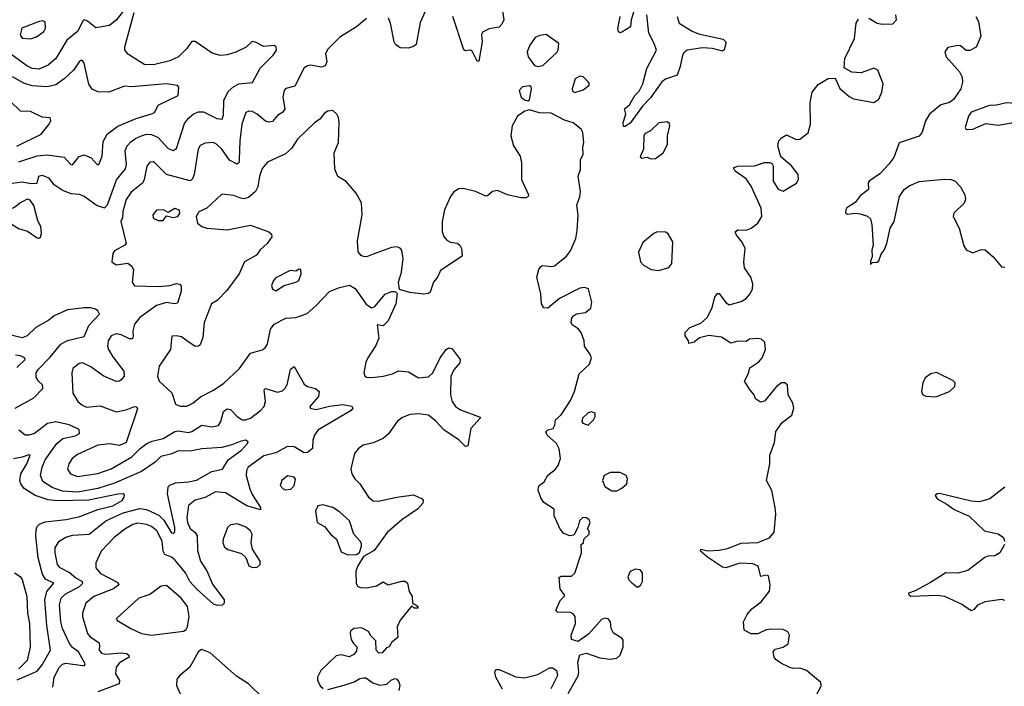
# Model space of a CAD drawing. Extents: x 1603745 to 1745082, y 385868 to 533966.
# Tile 180 of 256: x 1639551 to 1645412, y 469601 to 473566. Entities that reach past the tile are written whole.
import ezdxf

# ---------------------------------------------------------------- set-up
doc = ezdxf.new("R2010")
doc.units = 0

msp = doc.modelspace()

# ---------------------------------------------------------------- linework, layer by layer
at = {"layer": '0CON20XD'}
for points in [[(1640189.2, 473645), (1640127.3, 473565), (1640085, 473531.2), (1640005, 473517.5), (1639955, 473557.3), (1639935.7, 473564.3), (1639928.7, 473561.3), (1639894, 473496), (1639830.5, 473445), (1639765.7, 473334.3), (1639720.5, 473295), (1639665, 473272.6), (1639625, 473275.8), (1639592.5, 473292.5), (1639476.9, 473376.9)], [(1639506.3, 472593.7), (1639565, 472600.8), (1639618.5, 472591.5), (1639655, 472593.1), (1639665.5, 472634.5), (1639685, 472641.2), (1639721.9, 472625), (1639749.7, 472589.7), (1639809.6, 472549.6), (1639855, 472532.9), (1639905, 472527.3), (1639935, 472516.5), (1640011.6, 472461.6), (1640055, 472447.3), (1640074.3, 472465), (1640126.9, 472613.1), (1640181.4, 472678.6), (1640185.8, 472705), (1640178.4, 472785), (1640191.1, 472815), (1640211.5, 472838.5), (1640239.8, 472860.2), (1640275, 472875.9), (1640305, 472884.1), (1640335, 472882.7), (1640375, 472864.6), (1640435, 472799.6), (1640465, 472788.2), (1640485, 472800), (1640532.3, 472947.7), (1640555, 472981.1), (1640585, 473005.6), (1640615, 473017.5), (1640645, 473017.9), (1640725, 472979.2), (1640755.4, 472974.6), (1640765, 472997.5), (1640766.8, 473085), (1640792.1, 473137.9), (1640825, 473168.5), (1640855, 473184), (1640937.1, 473192.9), (1640981.7, 473278.3), (1641060, 473355), (1641078.6, 473385), (1641077.5, 473405), (1641065, 473412.5), (1641005, 473406.9), (1640955, 473432), (1640935, 473435.8), (1640898, 473402), (1640837.6, 473372.4), (1640785, 473357.5), (1640743.9, 473353.9), (1640697, 473367), (1640595, 473437.1), (1640575, 473437.1), (1640557.2, 473412.8), (1640546.2, 473393.8), (1640495.3, 473344.7), (1640445, 473320.9), (1640355, 473299.7), (1640295, 473297.9), (1640199.1, 473359.1), (1640176.2, 473385), (1640176.9, 473405), (1640231.4, 473608.6)], [(1641965, 473614), (1641935, 473548.8), (1641911.4, 473418.6), (1641894.3, 473405.7), (1641862.8, 473397.2), (1641815, 473399.2), (1641788.1, 473418.1), (1641779.3, 473435), (1641758.8, 473545), (1641746.1, 473575)], [(1642425.8, 473615.8), (1642432, 473565), (1642420.9, 473539.1), (1642405, 473522.5), (1642345, 473512), (1642305, 473491.2), (1642300.6, 473475), (1642303.8, 473435), (1642285, 473320), (1642275, 473320), (1642245, 473378.8), (1642235, 473383.8), (1642205, 473380), (1642195, 473386.7), (1642128.9, 473585)], [(1643215, 473640), (1643191.1, 473565), (1643186.7, 473523.3), (1643135, 473492), (1643125, 473488.8), (1643115, 473494), (1643111.7, 473511.7), (1643126, 473586)], [(1639615, 473453.1), (1639650, 473465), (1639695, 473496), (1639704.4, 473515), (1639703.3, 473553.3), (1639688.8, 473558.8), (1639666, 473556), (1639564, 473515), (1639554.3, 473475), (1639565, 473456.2), (1639615, 473453.1)], [(1641615.9, 473574.1), (1641555, 473524.4), (1641457.4, 473462.6), (1641385, 473391.4), (1641370.9, 473365), (1641379.4, 473315), (1641369.2, 473290.8), (1641345, 473284.5), (1641284.6, 473295.4), (1641265, 473292.5), (1641245, 473280.6), (1641188.5, 473171.5), (1641135, 473156), (1641124.5, 473145.5), (1641117.1, 473105), (1641129.6, 473035), (1641116.7, 473015), (1641084.7, 472995.3), (1641055, 472960.6), (1641035, 472955.6), (1641015, 472962.2), (1640965, 473003.6), (1640935, 473020), (1640915, 473022.2), (1640896.4, 473013.6), (1640874, 472945), (1640861.2, 472845), (1640857.7, 472732.3), (1640854.5, 472715.5), (1640845, 472705.8), (1640800.7, 472730.7), (1640755, 472795.5), (1640723.1, 472825), (1640702.5, 472835), (1640655, 472832.2), (1640625, 472817.1), (1640612.5, 472795), (1640590, 472645), (1640576.7, 472615), (1640565, 472607.8), (1640425, 472644.6), (1640355, 472714.2), (1640345, 472720), (1640325, 472718.6), (1640306.9, 472695), (1640292.3, 472615), (1640283.7, 472596.3), (1640215, 472539.5), (1640184, 472496), (1640164.7, 472425), (1640163, 472387), (1640153.1, 472365), (1640184.4, 472235.6), (1640176.7, 472225), (1640115, 472190.8), (1640105.6, 472175), (1640099.2, 472125), (1640125, 472108.6), (1640195, 472117.5), (1640219.3, 472099.3), (1640227.5, 472077.5), (1640220, 472005), (1640233.5, 471983.5), (1640379.2, 471979.2), (1640445.5, 471984.5), (1640485, 471996.7), (1640505, 471992.5), (1640511.2, 471981.2), (1640511.4, 471951.4), (1640490, 471880), (1640475, 471875.6), (1640425, 471882.9), (1640364.5, 471865.5), (1640266.2, 471795), (1640233.3, 471755), (1640223.8, 471715), (1640227, 471683), (1640221.7, 471668.3), (1640205, 471667.5), (1640155, 471692.1), (1640125, 471697.3), (1640094.6, 471685.4), (1640077.8, 471655), (1640073.9, 471625), (1640080, 471605), (1640105, 471561.4), (1640170.9, 471475), (1640172.5, 471445), (1640155, 471423.1), (1640144.5, 471415.5), (1640125, 471414.4), (1640047, 471447), (1639975, 471501.1), (1639925, 471525.4), (1639905, 471521.5), (1639868.1, 471491.9), (1639860.5, 471465), (1639866.2, 471345), (1639897.5, 471295), (1639920, 471275), (1639949.1, 471260.9), (1640030, 471270), (1640125, 471233.3), (1640185, 471245.4), (1640235, 471264.3), (1640245, 471263.8), (1640251.7, 471251.7), (1640185, 471051.2), (1640145, 471032.5), (1640085, 471042.5), (1640015.5, 471035.5), (1639895, 470980), (1639863.3, 470955), (1639842.9, 470925), (1639835, 470892.5), (1639854, 470865), (1639895, 470848.5), (1640015, 470866.1), (1640095.8, 470895), (1640218, 470965), (1640267.5, 471015), (1640308.1, 471045), (1640340.1, 471059.9), (1640405.2, 471074.8), (1640475, 471116), (1640495, 471120.3), (1640555, 471110.8), (1640575, 471117.1), (1640635, 471154.7), (1640695, 471144.5), (1640735, 471152.5), (1640748.9, 471175), (1640763.5, 471235), (1640785, 471251.8), (1640805, 471247.5), (1640845.6, 471205), (1640875, 471186.4), (1640895, 471186.2), (1640925, 471196.1), (1640985, 471240.8), (1641006.2, 471265), (1641014, 471295), (1641006.2, 471365), (1641015, 471372), (1641085, 471350), (1641115, 471358.5), (1641133.1, 471376.9), (1641145, 471402.5), (1641162.8, 471487.2), (1641185, 471504), (1641245, 471397.8), (1641265, 471384.5), (1641312.6, 471372.6), (1641334.3, 471354.3), (1641329.4, 471325), (1641278.8, 471265), (1641280, 471255), (1641315, 471247.3), (1641395, 471266.9), (1641475, 471276.7), (1641527.1, 471267.1), (1641533.3, 471255), (1641525, 471241.2), (1641325.7, 471124.3), (1641305.4, 471095), (1641295.3, 471065), (1641294.7, 471015), (1641265, 470991.7), (1641245, 470989.6), (1641185, 471025.3), (1641145, 471026.5), (1641075, 470990.4), (1641005, 470971.8), (1640911.4, 470905), (1640901.9, 470885), (1640899.5, 470855), (1640920.4, 470775), (1640935, 470740.8), (1640984.3, 470665), (1640985, 470650), (1640902.5, 470675), (1640775, 470750.7), (1640717.2, 470757.2), (1640655, 470723.6), (1640595, 470708.9), (1640555, 470675.8), (1640545.3, 470605), (1640550, 470575), (1640565, 470538.5), (1640595.6, 470515), (1640606.7, 470496.7), (1640608.7, 470408.7), (1640627.2, 470345), (1640665, 470287.5), (1640699, 470209), (1640768.6, 470115), (1640768.8, 470095), (1640756.2, 470083.8), (1640728, 470082), (1640705, 470090), (1640605, 470177.6), (1640563.3, 470225), (1640537, 470275), (1640475, 470352.4), (1640455, 470368.6), (1640414, 470384), (1640405.7, 470405), (1640398.4, 470465), (1640367.2, 470525), (1640335, 470552), (1640305, 470564), (1640255, 470570.4), (1640225, 470563.3), (1640176.5, 470535), (1640113.3, 470486.7), (1640036.2, 470405), (1640004.5, 470335), (1640003.5, 470305), (1640031.9, 470271.9), (1640135, 470219.1), (1640140.5, 470205), (1640109.9, 470180.1), (1639992.5, 470135), (1639944.4, 470095), (1639924.6, 470035), (1639924.6, 470015), (1639954.6, 469915), (1639970.5, 469895), (1640021.2, 469861.2), (1640026.2, 469845), (1640023.8, 469815), (1640036.9, 469796.9), (1640061.7, 469791.7), (1640155, 469800.8), (1640185.8, 469795), (1640201.4, 469785), (1640202.9, 469775), (1640145, 469740.4), (1640124.6, 469715), (1640121.1, 469675), (1640144.4, 469635), (1640142.5, 469615), (1640015, 469567.1)], [(1643465.6, 473585), (1643476.9, 473545), (1643555, 473497.9), (1643592.6, 473482.6), (1643739.4, 473449.4), (1643753.8, 473435), (1643754, 473425), (1643745, 473387.5), (1643735, 473378.8), (1643675, 473394.6), (1643615, 473399.2), (1643525, 473384.6), (1643505, 473369.1), (1643497.3, 473355), (1643481.6, 473288.4), (1643464.6, 473235.4), (1643395, 473211.3), (1643373.4, 473196.6), (1643305, 473100.4), (1643258.8, 473051.2), (1643185, 472951.4), (1643155, 472930), (1643145, 472930), (1643142.9, 472955), (1643160, 473005), (1643151.2, 473035), (1643180.3, 473059.7), (1643213.5, 473115), (1643239, 473141), (1643259.5, 473185), (1643284.7, 473275), (1643340.8, 473385), (1643328.7, 473425), (1643295.4, 473485), (1643283.6, 473595)], [(1644286.7, 469535), (1644323.3, 469605), (1644317.5, 469625), (1644234.4, 469694.4), (1644195, 469708.8), (1644155, 469706.7), (1644135, 469713.3), (1644086.4, 469736.4), (1644055, 469757.5), (1644042.5, 469775), (1644036.7, 469805), (1644048.3, 469821.7), (1644095, 469833.8), (1644125.7, 469854.3), (1644132.5, 469905), (1644124.2, 469924.2), (1644095, 469938.6), (1644025, 469940), (1643995, 469935.8), (1643945, 469913.3), (1643905, 469913.3), (1643863.3, 469935), (1643858.8, 469985), (1643881.7, 470028.3), (1643908.8, 470061.2), (1643965, 470102.5), (1644013.9, 470166.1), (1644019.2, 470205), (1644007.5, 470257.5), (1643995, 470261.2), (1643963.6, 470253.6), (1643947.1, 470315), (1643915, 470329.1), (1643837.2, 470332.8), (1643755, 470306.2), (1643735, 470308.8), (1643645, 470368.8), (1643603.3, 470405), (1643605, 470416), (1643645, 470407.5), (1643715, 470410), (1643765, 470420), (1643845, 470452), (1643945, 470457.1), (1644015, 470484), (1644042.2, 470517.8), (1644052.5, 470625), (1644048.6, 470665), (1644027.5, 470765), (1643997.5, 470825), (1644015.9, 470924.1), (1644016.7, 470975), (1644045, 471050), (1644053, 471117), (1644090.7, 471169.3), (1644146.4, 471213.6), (1644160, 471255), (1644153.3, 471285), (1644126.2, 471335), (1644121.7, 471391.7), (1644105, 471406.2), (1644085, 471405.8), (1644056, 471385), (1643985, 471297.5), (1643960.7, 471290.7), (1643931.7, 471311.7), (1643923.3, 471335), (1643895, 471367.5), (1643866.2, 471415), (1643888.8, 471461.2), (1643896.7, 471495), (1643951.7, 471531.7), (1643970.8, 471555), (1643990.6, 471605), (1643987.3, 471647.3), (1643965.8, 471665.8), (1643945, 471670), (1643895, 471666.2), (1643875, 471652), (1643825, 471653.3), (1643785, 471641.2), (1643728, 471678), (1643653.4, 471686.6), (1643597.1, 471672.9), (1643565, 471647.5), (1643535, 471640), (1643532.5, 471655), (1643513.3, 471685), (1643513.3, 471705), (1643540, 471735), (1643605, 471760.6), (1643645, 471795.7), (1643673.9, 471853.9), (1643688.8, 471915), (1643705, 471937.5), (1643715, 471937.5), (1643753.5, 471883.5), (1643775, 471870.6), (1643845, 471888.8), (1643875, 471908.5), (1643899.5, 471935), (1643912.2, 471965), (1643915.7, 471995.7), (1643904.2, 472034.2), (1643865, 472090), (1643860.8, 472125), (1643870, 472205), (1643852.4, 472242.4), (1643818, 472285), (1643810, 472305), (1643825, 472316.2), (1643875, 472314.4), (1643904.6, 472325.4), (1643945.7, 472355), (1643968.2, 472395), (1643964.6, 472445), (1643904.8, 472574.8), (1643875, 472620), (1643810, 472665), (1643800, 472685), (1643824.4, 472695.6), (1643925, 472696), (1643985, 472716.2), (1644016.4, 472716.4), (1644029.3, 472709.3), (1644036.4, 472696.4), (1644035.6, 472605), (1644065, 472558.1), (1644095, 472546.9), (1644175, 472594), (1644188, 472615), (1644186, 472645), (1644146.1, 472696.1), (1644081.2, 472751.2), (1644064.3, 472815), (1644069.2, 472845), (1644085, 472864), (1644115, 472880.8), (1644172.6, 472852.6), (1644195, 472854.4), (1644245, 472892.5), (1644258.9, 472945), (1644257.3, 473072.7), (1644268, 473135), (1644305, 473180), (1644364.2, 473215.8), (1644405, 473217.5), (1644433, 473157), (1644488.3, 473108.3), (1644515, 473095.6), (1644635, 473072.9), (1644666.2, 473093.8), (1644683.6, 473135), (1644691.1, 473185), (1644660, 473265), (1644635, 473276.9), (1644559.3, 473250.7), (1644504.5, 473254.5), (1644459.3, 473279.3), (1644462.5, 473335), (1644520.8, 473455), (1644530, 473545), (1644545, 473570)], [(1645242.5, 473585), (1645258.8, 473555), (1645271.7, 473468.3), (1645245, 473402.5), (1645206.4, 473383.6), (1645185, 473383.3), (1645150.7, 473410.7), (1645135, 473413.3), (1645075, 473400), (1645057.5, 473375), (1645066.2, 473345), (1645145.7, 473255), (1645161.4, 473225), (1645163.1, 473195), (1645152.9, 473155), (1645109.4, 473090.6), (1645085, 473073.8), (1645035, 473059.2), (1644966.2, 473005), (1644942.9, 472965), (1644923.9, 472896.1), (1644906.1, 472873.9), (1644786, 472834), (1644753.6, 472746.4), (1644724, 472706), (1644671.2, 472648.8), (1644606.7, 472605), (1644601.2, 472595), (1644603.3, 472555), (1644555, 472518), (1644525, 472478.8), (1644475, 472446.2), (1644468.8, 472435), (1644466.7, 472416.7), (1644478.3, 472408.3), (1644525, 472414.3), (1644555, 472411.4), (1644597.4, 472397.4), (1644615, 472381.2), (1644624.5, 472345), (1644631.9, 472225), (1644623.1, 472196.9), (1644626.2, 472155), (1644615, 472130), (1644615, 472110), (1644628.3, 472121.7), (1644655, 472123.3), (1644665, 472132.5), (1644678.8, 472171.2), (1644696.7, 472195), (1644713.8, 472235), (1644732.9, 472325), (1644757.5, 472365), (1644787.3, 472515), (1644815.5, 472555), (1644845, 472578), (1644905, 472602.9), (1645055, 472617.7), (1645095, 472615.4), (1645120, 472605), (1645151.4, 472571.4), (1645177.5, 472525), (1645181.2, 472498.8), (1645174, 472475), (1645112.5, 472415), (1645108.6, 472395), (1645143.3, 472325), (1645171.7, 472221.7), (1645185, 472196.7), (1645225, 472178.8), (1645275, 472198.8), (1645297.7, 472197.7), (1645345, 472156.2), (1645395, 472096.7), (1645415, 472093.3)], [(1644605, 473575.7), (1644655, 473545.7), (1644685, 473538.6), (1644748.8, 473541.2), (1644771.2, 473565), (1644765.8, 473595)], [(1642635, 473288), (1642665, 473293.3), (1642749.3, 473370.7), (1642757, 473387), (1642760, 473425), (1642685, 473477.5), (1642645, 473472.9), (1642619.8, 473460.2), (1642586.9, 473415), (1642572.2, 473375), (1642577.1, 473345), (1642615, 473294.2), (1642635, 473288)], [(1639545, 472719.8), (1639655, 472756.4), (1639715, 472762.4), (1639815, 472748.9), (1639855, 472705.6), (1639865, 472701.9), (1639905, 472751.8), (1639935, 472761.8), (1639975.8, 472745), (1640011.2, 472705), (1640022.5, 472705), (1640040.9, 472755), (1640047.7, 472842.3), (1640072.2, 472885), (1640135, 472932.2), (1640245, 472979.2), (1640342.2, 473007.8), (1640355.7, 473015), (1640375, 473057.5), (1640495, 473114.3), (1640497.5, 473165), (1640490, 473175), (1640425, 473183.8), (1640216.2, 473166.2), (1640175, 473170), (1640081.2, 473135), (1640015, 473136.1), (1639981.8, 473151.8), (1639961.7, 473181.7), (1639935, 473306.7), (1639925, 473322.9), (1639915, 473323.1), (1639904.1, 473315.9), (1639870.4, 473265), (1639816.5, 473213.5), (1639765, 473178.5), (1639715, 473166.1), (1639625, 473171.8), (1639575, 473187.8), (1639507.1, 473227.1)], [(1642855, 473133.3), (1642905, 473148), (1642938.8, 473175), (1642942.5, 473185), (1642936.7, 473195), (1642905.9, 473225.9), (1642885, 473230), (1642857.5, 473215), (1642838.8, 473155), (1642841.7, 473141.7), (1642855, 473133.3)], [(1642575, 473083.3), (1642585, 473090), (1642596.7, 473155), (1642596.1, 473166.1), (1642585, 473172.5), (1642544.1, 473165.9), (1642524.3, 473145), (1642536.2, 473105), (1642555, 473088.8), (1642575, 473083.3)], [(1639533.6, 472813.6), (1639678, 472885), (1639725.9, 472944.1), (1639736.7, 472966.7), (1639733, 472983), (1639685, 472986.7), (1639615, 473019.2), (1639555, 473022.7), (1639495, 473081.2)], [(1642815, 469558), (1642876.1, 469663.9), (1642880, 469685), (1642874.2, 469745), (1642885, 469787.5), (1642925, 469798.8), (1643005, 469769.5), (1643065, 469763.1), (1643105, 469768.8), (1643126, 469785), (1643143.3, 469835), (1643142.5, 469875), (1643135, 469886.7), (1643085, 469917.5), (1643072.5, 469945), (1643067.5, 469985), (1643053, 470003), (1643035, 470006.7), (1643015, 469997.5), (1642938, 469912), (1642875, 469867.5), (1642835, 469880), (1642833.3, 469905), (1642860, 469975), (1642858.1, 470015), (1642845, 470032.5), (1642825, 470041.4), (1642755, 470040), (1642741.7, 470051.7), (1642767.9, 470112.1), (1642793.6, 470136.4), (1642793.8, 470145), (1642768.3, 470178.3), (1642762.5, 470247.5), (1642775, 470256.2), (1642835, 470256), (1642855, 470273.3), (1642895.7, 470395), (1642892.5, 470445), (1642907.5, 470455), (1642910, 470475), (1642940, 470505), (1642940, 470525), (1642930, 470535), (1642946.2, 470575), (1642940.5, 470590.5), (1642925, 470603.8), (1642902.5, 470605), (1642883.3, 470585), (1642872.5, 470545), (1642849.3, 470500.7), (1642825, 470496.7), (1642790.5, 470510.5), (1642767.5, 470535), (1642733.3, 470615), (1642732.5, 470655), (1642670, 470695), (1642655, 470717.5), (1642638, 470765), (1642638.8, 470785), (1642644.1, 470795.9), (1642673, 470817), (1642695, 470857.5), (1642739.3, 470890.7), (1642756.7, 470915), (1642770, 470955), (1642762.5, 471012.5), (1642746.7, 471045), (1642690, 471095), (1642683.8, 471115), (1642695, 471126.2), (1642727.5, 471135), (1642736.7, 471155), (1642740, 471185), (1642773.3, 471215), (1642829.7, 471300.3), (1642854.2, 471355), (1642880.9, 471459.1), (1642943, 471517), (1642954.3, 471555), (1642947.5, 471575), (1642914, 471625), (1642910.8, 471655), (1642892.5, 471705), (1642875, 471728), (1642840, 471750), (1642833.3, 471765), (1642838.3, 471791.7), (1642847.5, 471805), (1642865, 471816.7), (1642920, 471825), (1642950.7, 471849.3), (1642956.2, 471885), (1642936.7, 471965), (1642913.9, 471973.9), (1642885, 471969.2), (1642763.4, 471906.6), (1642695, 471850), (1642671.7, 471851.7), (1642656.2, 471875), (1642653.8, 471935), (1642630, 472035), (1642640.5, 472079.5), (1642652.3, 472097.7), (1642665, 472103.8), (1642715, 472098), (1642735, 472102), (1642775, 472133.8), (1642805, 472158.8), (1642829.3, 472190.7), (1642860.8, 472265), (1642868.9, 472311.1), (1642875.8, 472404.2), (1642867.1, 472465), (1642885, 472512.5), (1642890, 472545), (1642875.6, 472635), (1642890, 472675), (1642890, 472735), (1642905.5, 472765), (1642903.1, 472805), (1642908.6, 472835), (1642903.8, 472895), (1642894.1, 472914.1), (1642845, 472952), (1642795, 472968.9), (1642715, 473009.6), (1642642.3, 473012.3), (1642585, 473030), (1642558.8, 473021.2), (1642515, 472991.2), (1642482, 472935), (1642474.3, 472875.7), (1642490.5, 472815), (1642530, 472755), (1642538.5, 472715), (1642537.5, 472615), (1642578.8, 472525), (1642577.5, 472515), (1642563.9, 472506.1), (1642533.3, 472506.7), (1642455, 472524), (1642395, 472550), (1642366.1, 472543.9), (1642335, 472517.5), (1642325, 472516.7), (1642263.8, 472543.8), (1642191.1, 472561.1), (1642165, 472560), (1642135, 472541.9), (1642115.4, 472515), (1642079.5, 472435), (1642066.4, 472365), (1642065.5, 472305.5), (1642075.5, 472275.5), (1642094, 472255), (1642115, 472242.9), (1642155.8, 472235.8), (1642171.2, 472225), (1642181.2, 472205), (1642185, 472160), (1642056.2, 472075), (1642038, 472035), (1642014.3, 472005.7), (1641993.9, 471946.1), (1641985, 471936.7), (1641956.1, 471933.9), (1641874.1, 471944.1), (1641811.7, 471961.7), (1641806.7, 472005), (1641824, 472065), (1641834.4, 472145), (1641825.7, 472195), (1641815, 472206.2), (1641795, 472214), (1641765, 472210.8), (1641655, 472171.2), (1641615, 472156.2), (1641597, 472157), (1641583.6, 472163.6), (1641566.7, 472185), (1641561.2, 472251.2), (1641588.6, 472405), (1641585.7, 472475.7), (1641554, 472535), (1641495, 472603.8), (1641445, 472634), (1641427.4, 472677.4), (1641423.1, 472775), (1641448.6, 472835), (1641452, 472955), (1641448.8, 472985), (1641438.8, 473005), (1641415.9, 473025.9), (1641385, 473021.2), (1641365, 473010), (1641338, 472975), (1641305, 472952.9), (1641204.6, 472855.4), (1641169.5, 472800.5), (1641132.8, 472767.2), (1641025, 472718.8), (1640995, 472680), (1640978.9, 472635), (1640967.9, 472572.1), (1640955.5, 472545), (1640912.2, 472507.8), (1640885, 472501.3), (1640865.5, 472504.5), (1640825, 472520.9), (1640755, 472528.6), (1640665, 472444.4), (1640616.7, 472423.3), (1640602, 472395), (1640608.6, 472355), (1640635, 472336.2), (1640664.5, 472325.5), (1640785, 472315.3), (1640925, 472344.4), (1641033.8, 472305), (1641049.3, 472289.3), (1641051.4, 472275), (1641024.2, 472235), (1640982.6, 472197.4), (1640960.6, 472165), (1640889.4, 472125), (1640856.4, 472055), (1640784.7, 471955.3), (1640725.6, 471895), (1640692.9, 471875), (1640648.6, 471765), (1640640.6, 471675), (1640625, 471631.9), (1640615, 471623.8), (1640595, 471622.1), (1640545.6, 471655), (1640515, 471680), (1640483.9, 471686.1), (1640456.7, 471683.3), (1640448.2, 471605), (1640381.5, 471505), (1640370.5, 471445), (1640381.4, 471415), (1640456.2, 471346.2), (1640479.3, 471279.3), (1640506.6, 471266.6), (1640545, 471267.8), (1640580.8, 471285), (1640628, 471322), (1640705, 471362.1), (1640765.3, 471404.7), (1640859.6, 471490.4), (1640925, 471582.2), (1640995, 471602.7), (1641012.9, 471615), (1641026.4, 471635), (1641042.9, 471725), (1641065.3, 471754.7), (1641135, 471791.2), (1641195, 471795.5), (1641261.8, 471818.2), (1641315, 471866.5), (1641395, 471948.9), (1641455, 471972.9), (1641515, 471986.7), (1641547.7, 471967.7), (1641613.8, 471873.8), (1641645, 471852.5), (1641665, 471860), (1641726.4, 471933.6), (1641765, 471950), (1641785, 471950), (1641797.5, 471937.5), (1641789.2, 471875), (1641745, 471774.2), (1641715, 471745.6), (1641678.3, 471751.7), (1641689.3, 471670.7), (1641671.4, 471628.6), (1641623.1, 471555), (1641612, 471528), (1641600, 471465), (1641605, 471447.5), (1641615, 471440), (1641648, 471438), (1641715, 471446.2), (1641770.2, 471459.8), (1641805, 471476.7), (1641865, 471470.6), (1641925, 471436.4), (1641985, 471442.2), (1642010.6, 471465), (1642054.3, 471555), (1642090, 471605)], [(1645185, 472913.3), (1645225, 472914), (1645302.3, 472947.7), (1645375, 472938.1), (1645456.6, 472953.4), (1645505, 472990), (1645530, 473025), (1645533.8, 473045), (1645510, 473065), (1645425, 473071.4), (1645365, 473058), (1645325, 473055.8), (1645215, 473016), (1645198.3, 472991.7), (1645180, 472925), (1645185, 472913.3)], [(1643309.3, 472739.3), (1643335, 472740.8), (1643380.8, 472775), (1643407, 472823), (1643408, 472875), (1643421.2, 472935), (1643418.3, 472948.3), (1643405, 472958.8), (1643355, 472953.3), (1643306.2, 472905), (1643275, 472888.1), (1643265.4, 472874.6), (1643264.2, 472795.8), (1643245, 472750), (1643255, 472743.3), (1643285, 472747.5), (1643309.3, 472739.3)], [(1639665, 472266.7), (1639675, 472273.3), (1639680, 472295), (1639675.8, 472335), (1639658.6, 472368.6), (1639635, 472460), (1639613, 472493), (1639595, 472497.5), (1639552, 472475), (1639520.5, 472449.5), (1639482, 472435), (1639470, 472395), (1639476.2, 472375), (1639493.3, 472355), (1639544.6, 472324.6), (1639597.1, 472307.1), (1639655, 472268.8), (1639665, 472266.7)], [(1640375, 472371.1), (1640405, 472372.5), (1640425, 472400), (1640465, 472388.8), (1640492.5, 472395), (1640503.3, 472415), (1640502.5, 472432.5), (1640475, 472443.8), (1640435, 472420), (1640405.9, 472435.9), (1640365, 472433.8), (1640342.5, 472405), (1640346, 472385), (1640375, 472371.1)], [(1643355, 472074.4), (1643415, 472091.1), (1643433.1, 472115), (1643439.2, 472245), (1643412, 472292), (1643395, 472301.2), (1643345, 472304), (1643325, 472294), (1643259.8, 472240.2), (1643234.1, 472184.1), (1643245.7, 472125.7), (1643263.8, 472105), (1643309.1, 472079.1), (1643355, 472074.4)], [(1641075, 471953.8), (1641125, 471984), (1641195, 472004), (1641213.3, 472015), (1641226, 472055), (1641225, 472080), (1641215, 472082.5), (1641195, 472070), (1641160, 472075), (1641075, 472031.2), (1641061.2, 472015), (1641050, 471985), (1641055, 471962.5), (1641075, 471953.8)], [(1639522.9, 471255), (1639635, 471317.1), (1639688.6, 471371.4), (1639686.2, 471395), (1639662.1, 471415), (1639649.5, 471439.5), (1639649.6, 471465), (1639660.4, 471485), (1639732.3, 471557.7), (1639795.5, 471635), (1639835, 471658.4), (1639935, 471682.5), (1639963.1, 471746.9), (1640026.2, 471815), (1640016.2, 471835), (1640002.5, 471845), (1639975, 471852.9), (1639935, 471851.9), (1639835, 471841.1), (1639756.4, 471803.6), (1639725, 471778.5), (1639646.9, 471735), (1639594.7, 471685.3), (1639565, 471673.1), (1639415, 471710)], [(1642090, 471605), (1642105, 471613.3), (1642125, 471607.5), (1642173.8, 471545), (1642170, 471525), (1642136.2, 471483.8), (1642116.9, 471443.1), (1642115.5, 471335), (1642124.5, 471295), (1642144.4, 471265), (1642174.7, 471244.7), (1642291.7, 471201.7), (1642292.5, 471195), (1642235.5, 471134.5), (1642218.8, 471031.2), (1642205, 471027.5), (1642165, 471066), (1642077.5, 471125), (1642028.5, 471178.5), (1641985, 471213.8), (1641925, 471220.8), (1641872.4, 471217.6), (1641825, 471198), (1641798, 471175), (1641746.7, 471103.3), (1641715, 471074.3), (1641655, 471048.1), (1641595.6, 471034.4), (1641565, 471014), (1641544.2, 470985), (1641522.9, 470895), (1641527.1, 470865), (1641545, 470835.8), (1641575.7, 470805), (1641627.1, 470725), (1641655, 470704.4), (1641685, 470701.1), (1641795, 470725.7), (1641895, 470740), (1641947.5, 470715), (1641952.5, 470705), (1641950.7, 470689.3), (1641918.8, 470655), (1641825, 470590), (1641738.6, 470515), (1641661.2, 470408.8), (1641597, 470373), (1641563.2, 470316.8), (1641552.5, 470285), (1641553.2, 470213.2), (1641564.3, 470194.3), (1641578.8, 470188.8), (1641615, 470185.8), (1641675, 470199.2), (1641715, 470221.2), (1641745, 470204.2), (1641825, 470226.7), (1641846.4, 470226.4), (1641860, 470215), (1641870, 470165), (1641888, 470135), (1641890, 470095), (1641910, 470085), (1641920, 470075), (1641920, 470065), (1641900, 470065), (1641885, 470080), (1641815.9, 469994.1), (1641798.8, 469955), (1641801.7, 469891.7), (1641767, 469863), (1641750, 469835), (1641735, 469830), (1641709.3, 469800.7), (1641688.3, 469798.3), (1641672.5, 469815), (1641671.7, 469871.7), (1641641.7, 469901.7), (1641627.7, 469927.7), (1641585, 469948.8), (1641540, 469945), (1641520.7, 469929.3), (1641517.5, 469915), (1641525, 469880), (1641537.5, 469855), (1641557.5, 469835), (1641555, 469810), (1641539.3, 469790.7), (1641513, 469777), (1641465, 469788), (1641435, 469781.2), (1641343.3, 469695), (1641323.3, 469655), (1641323.8, 469635), (1641341.2, 469601.2), (1641357.3, 469587.3)], [(1639532.9, 471497.1), (1639582.5, 471545), (1639578.8, 471555), (1639556, 471566), (1639525, 471570.2)], [(1645005, 471322.5), (1645085, 471354), (1645116.7, 471385), (1645120, 471405), (1645105, 471420), (1645008, 471468), (1644975, 471460), (1644941.2, 471435), (1644926.7, 471405), (1644920, 471355), (1644926.1, 471336.1), (1644945, 471326), (1645005, 471322.5)], [(1642935, 471153.8), (1642967.5, 471185), (1642977.5, 471205), (1642976.1, 471226.1), (1642955, 471233.3), (1642935, 471228), (1642901.2, 471195), (1642896.7, 471175), (1642903.3, 471165), (1642935, 471153.8)], [(1639880.8, 471090.8), (1639907.1, 471105), (1639905, 471127.8), (1639845, 471155.3), (1639765, 471174.7), (1639716.2, 471163.8), (1639638.6, 471105), (1639605, 471093.8), (1639583.8, 471093.8), (1639545, 471124)], [(1639748.4, 469595), (1639756.9, 469655), (1639785, 469713.5), (1639805, 469732.3), (1639825, 469738.6), (1639925.3, 469724.7), (1639935.8, 469725), (1639939.6, 469735), (1639901.8, 469805), (1639865, 469830.9), (1639846.5, 469855), (1639804.8, 469944.8), (1639796, 469984), (1639788.2, 470085), (1639798.2, 470125), (1639821.4, 470148.6), (1639907.5, 470195), (1639926.2, 470215), (1639921.8, 470225), (1639885, 470243.4), (1639845, 470276.9), (1639792.2, 470305), (1639776.5, 470325), (1639761.8, 470395), (1639762.2, 470425), (1639785.4, 470464.6), (1639825, 470487.5), (1639865, 470498.8), (1639965, 470506.2), (1640064.1, 470585.9), (1640167.3, 470632.7), (1640265, 470659), (1640305, 470653.1), (1640379.3, 470619.3), (1640408.6, 470588.6), (1640455, 470514.6), (1640465, 470508.9), (1640475, 470520), (1640475.2, 470544.8), (1640431.4, 470745), (1640435, 470787.1), (1640445, 470797.7), (1640478.3, 470811.7), (1640555, 470816.1), (1640603.4, 470826.6), (1640695, 470878.8), (1640757.2, 470892.8), (1640792.1, 470947.9), (1640870.5, 471005), (1640906.2, 471045), (1640910, 471055), (1640895, 471064), (1640862.7, 471057.3), (1640813.4, 471036.6), (1640755, 471021.6), (1640635, 471013.2), (1640565, 470999), (1640495, 471002.2), (1640456.7, 470983.3), (1640391.6, 470968.4), (1640356.9, 470933.1), (1640275, 470877.6), (1640115, 470809.8), (1640015, 470776.9), (1639895, 470755.8), (1639805, 470762.4), (1639745, 470783), (1639688.8, 470818.8), (1639675.3, 470855), (1639684.7, 470905), (1639702.4, 470947.6), (1639771.8, 471045), (1639808.1, 471075), (1639880.8, 471090.8)], [(1639535, 469638.8), (1639655, 469690), (1639685, 469727.5), (1639734.3, 469815), (1639713.1, 469963.1), (1639699.7, 470115), (1639711.6, 470165), (1639753.3, 470215), (1639705, 470238.7), (1639687.2, 470267.2), (1639660.6, 470365), (1639647.3, 470495), (1639648.1, 470531.9), (1639655, 470551.5), (1639668.2, 470565), (1639701.6, 470578.4), (1639827.2, 470592.8), (1639909.8, 470610.2), (1640015, 470653.1), (1640104.7, 470674.7), (1640160, 470705), (1640173.3, 470725), (1640175, 470740), (1640166.2, 470746.2), (1640135, 470743.3), (1639961.9, 470708.1), (1639775, 470703.2), (1639720.4, 470710.4), (1639642.7, 470735), (1639578.2, 470778.2), (1639557.9, 470805), (1639551.4, 470825), (1639558, 470865), (1639593.8, 470925), (1639613.8, 470975), (1639605, 470978.2), (1639566.2, 470963.8), (1639514.1, 470954.1)], [(1641135, 470770), (1641165, 470772.5), (1641185, 470793.3), (1641192.3, 470832.3), (1641183.9, 470843.9), (1641145, 470852), (1641112, 470825), (1641102, 470795), (1641120, 470775), (1641135, 470770)], [(1643075, 470763.1), (1643105, 470764), (1643135, 470778.8), (1643164.2, 470805.8), (1643169.2, 470835), (1643161.2, 470855), (1643125, 470872.5), (1643065, 470872), (1643030, 470855), (1643020, 470825), (1643035, 470790), (1643075, 470763.1)], [(1645415, 470786.2), (1645326.7, 470715), (1645265, 470697.8), (1645215, 470701.1), (1645027, 470747), (1645012.5, 470745), (1645000, 470735), (1645013.3, 470715), (1645070, 470685), (1645113.4, 470653.4), (1645203.2, 470613.2), (1645295, 470526), (1645375, 470508.1), (1645406.4, 470486.4), (1645414.2, 470465)], [(1641505, 470382.5), (1641555, 470383.8), (1641573.6, 470396.4), (1641586, 470434), (1641585, 470450), (1641578, 470465), (1641539.2, 470505), (1641514.5, 470585), (1641455, 470638.2), (1641414, 470665), (1641355, 470680), (1641325.9, 470674.1), (1641312, 470645), (1641320.8, 470575), (1641365, 470551.4), (1641403.2, 470503.2), (1641436, 470475), (1641465, 470400), (1641505, 470382.5)], [(1640937, 470307), (1640965, 470310), (1640982.5, 470325), (1640983.3, 470345), (1640935.9, 470415.9), (1640928.6, 470455), (1640934.4, 470505), (1640925.6, 470525), (1640895, 470548.9), (1640845, 470566.9), (1640805, 470562), (1640787.5, 470545), (1640761.4, 470475), (1640760, 470455), (1640769.1, 470429.1), (1640790, 470415), (1640871.2, 470391.2), (1640896.1, 470366.1), (1640915, 470317.5), (1640937, 470307)], [(1645412.9, 470445), (1645385.7, 470395), (1645355, 470376.9), (1645315, 470374.3), (1645297, 470367), (1645195, 470288.6), (1645135, 470274.3), (1645065, 470276.2), (1644972.7, 470217.3), (1644881.2, 470168.8), (1644842.5, 470155), (1644843.3, 470145), (1644856.4, 470136.4), (1645015, 470142.2), (1645056.8, 470136.8), (1645159.7, 470089.7), (1645215, 470052.5), (1645235, 470060), (1645256.7, 470085), (1645297.5, 470105), (1645395, 470118.8), (1645413.6, 470113.6)], [(1639519.6, 470275), (1639553.2, 470253.2), (1639565, 470235.4), (1639594.2, 470135.8), (1639596.9, 470035), (1639608.3, 469975), (1639613, 469833), (1639596.2, 469755), (1639545, 469704.4)], [(1643235, 470193.3), (1643248.8, 470205), (1643258.6, 470225), (1643257.5, 470275), (1643245, 470293.8), (1643215, 470297.1), (1643185.8, 470284.2), (1643171.7, 470251.7), (1643176.2, 470235), (1643195, 470216.2), (1643225, 470193.3), (1643235, 470193.3)], [(1640335, 469904.5), (1640525, 469928), (1640541.2, 469938.8), (1640548.8, 469955), (1640560.6, 470015), (1640548.9, 470075), (1640512.2, 470125), (1640425, 470200), (1640393.2, 470196.8), (1640325, 470146.9), (1640259.2, 470125), (1640126.7, 470005), (1640130, 469995), (1640213.3, 469945), (1640275.4, 469915.4), (1640335, 469904.5)], [(1641087.5, 469445), (1640912.9, 469615), (1640841.5, 469661.5), (1640685, 469800), (1640635, 469820), (1640615, 469807.5), (1640564.6, 469715.4), (1640504.6, 469665.4), (1640487, 469643), (1640484.3, 469605), (1640505.8, 469555)], [(1642425.9, 469584.1), (1642385.8, 469655), (1642380, 469685), (1642385, 469700), (1642405, 469700), (1642505, 469657.3), (1642555, 469650.9), (1642635, 469670), (1642705, 469711.2), (1642725, 469711.2), (1642746.2, 469695), (1642752, 469665), (1642712.9, 469585)], [(1641385, 469580.8), (1641482.5, 469607.5), (1641541.7, 469628.3), (1641575, 469647.5), (1641598.3, 469651.7), (1641611.7, 469651.7), (1641652.3, 469622.3), (1641695, 469607.5), (1641737, 469613), (1641765, 469638.8), (1641785, 469646.2), (1641795, 469643.3), (1641807.7, 469627.7), (1641813, 469607), (1641807.5, 469575)]]:
    msp.add_lwpolyline(points, dxfattribs=at)

doc.saveas('drawing.dxf')
